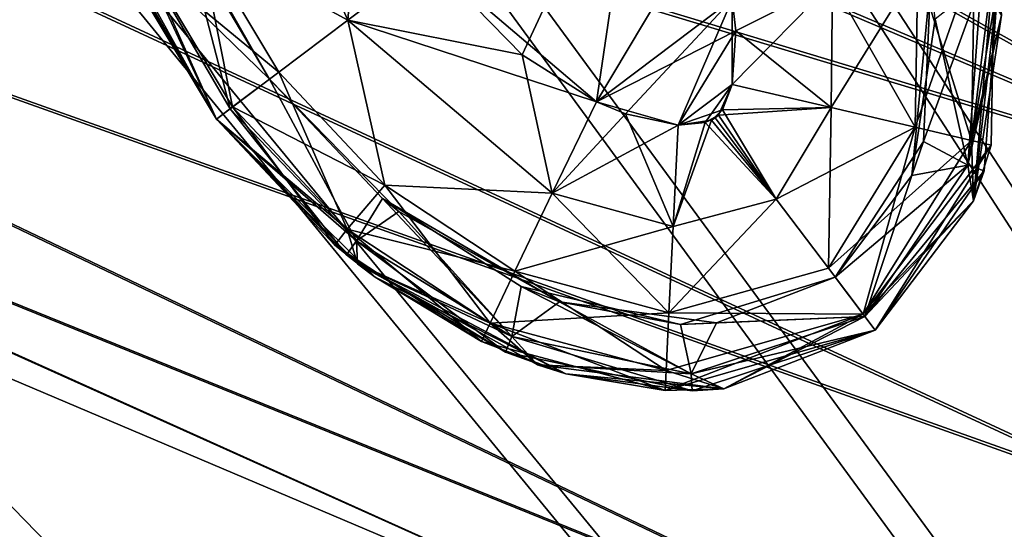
# Model space of a CAD drawing. Header units: metres. Extents: x -904 to 0, y -908 to 0.
# Tile 115 of 158: x -173 to -144, y -189 to -174. Entities that reach past the tile are written whole.
import ezdxf

# ---------------------------------------------------------------- set-up
doc = ezdxf.new("R2010")
doc.units = ezdxf.units.M

msp = doc.modelspace()

# ---------------------------------------------------------------- linework, layer by layer
at = {"layer": 'top0123410'}
for points in [[(-166.835373, -166.387131, 1329.233276), (-163.52626, -173.734375, 1329.233276), (-167.99678, -171.299301, 1330.970337)], [(-167.99678, -171.299301, 1986.284058), (-163.52626, -173.734375, 1988.021118), (-166.835373, -166.387131, 1988.021118)], [(-166.835373, -166.387131, 1329.233276), (-161.086868, -171.896133, 1328.627197), (-163.52626, -173.734375, 1329.233276)], [(-163.52626, -173.734375, 1988.021118), (-163.086197, -168.406357, 1988.627197), (-166.835373, -166.387131, 1988.021118)], [(-154.697815, -167.081573, 1328.627197), (-158.28334, -174.779877, 1328.627197), (-161.086868, -171.896133, 1328.627197)], [(-156.050629, -176.188248, 1328.627197), (-158.28334, -174.779877, 1328.627197), (-154.697815, -167.081573, 1328.627197)], [(-151.960068, -173.105743, 1328.627197), (-156.050629, -176.188248, 1328.627197), (-154.697815, -167.081573, 1328.627197)], [(-161.086868, -171.896133, 1988.627197), (-163.086197, -168.406357, 1988.627197), (-163.52626, -173.734375, 1988.021118)], [(-156.050629, -176.188248, 1988.627197), (-152.698486, -170.571335, 1988.627197), (-161.086868, -171.896133, 1988.627197)], [(-156.050629, -176.188248, 1988.627197), (-151.960068, -173.105743, 1988.627197), (-152.698486, -170.571335, 1988.627197)], [(-170.492355, -171.431107, 1980.627197), (-170.733002, -170.815445, 1958.627197), (-167.475922, -176.710693, 1958.627197)], [(-170.492355, -171.431107, 1380.627197), (-170.733002, -170.815445, 1358.627197), (-167.475922, -176.710693, 1358.627197)], [(-167.475922, -176.710693, 1958.627197), (-170.733002, -170.815445, 1958.627197), (-167.476273, -176.71022, 1936.627197)], [(-170.733002, -170.815445, 1958.627197), (-170.326553, -171.826111, 1936.627197), (-167.476273, -176.71022, 1936.627197)], [(-167.475922, -176.710693, 1358.627197), (-170.733002, -170.815445, 1358.627197), (-167.475922, -176.710693, 1336.627197)], [(-170.733002, -170.815445, 1358.627197), (-170.140579, -172.245636, 1336.627197), (-167.475922, -176.710693, 1336.627197)], [(-169.837509, -171.655563, 1383.455811), (-165.879196, -175.506485, 1385.918701), (-168.640778, -170.675064, 1385.918701)], [(-165.879044, -175.506699, 1931.335693), (-168.640778, -170.675064, 1385.918701), (-165.879196, -175.506485, 1385.918701)], [(-165.879044, -175.506699, 1931.335693), (-168.396561, -171.247604, 1931.335693), (-168.640778, -170.675064, 1385.918701)], [(-167.475922, -176.710693, 1980.627197), (-170.492355, -171.431107, 1980.627197), (-167.475922, -176.710693, 1958.627197)], [(-167.475922, -176.710693, 1380.627197), (-170.492355, -171.431107, 1380.627197), (-167.475922, -176.710693, 1358.627197)], [(-170.492355, -171.431107, 1980.627197), (-167.475922, -176.710693, 1980.627197), (-169.576584, -172.021561, 1983.681641)], [(-170.492355, -171.431107, 1380.627197), (-167.475922, -176.710693, 1380.627197), (-169.837509, -171.655563, 1383.455811)], [(-169.837509, -171.655563, 1933.798706), (-168.396561, -171.247604, 1931.335693), (-167.063614, -176.399231, 1933.798706)], [(-167.99678, -171.299301, 1330.970337), (-166.991898, -176.345947, 1333.572754), (-169.576584, -172.021561, 1333.572754)], [(-169.576584, -172.021561, 1983.681641), (-165.604614, -175.300537, 1986.284058), (-167.99678, -171.299301, 1986.284058)], [(-168.396561, -171.247604, 1931.335693), (-165.879044, -175.506699, 1931.335693), (-167.063614, -176.399231, 1933.798706)], [(-163.52626, -173.734375, 1329.233276), (-165.604614, -175.300537, 1330.970337), (-167.99678, -171.299301, 1330.970337)], [(-165.604614, -175.300537, 1330.970337), (-166.991898, -176.345947, 1333.572754), (-167.99678, -171.299301, 1330.970337)], [(-165.604614, -175.300537, 1986.284058), (-163.52626, -173.734375, 1988.021118), (-167.99678, -171.299301, 1986.284058)], [(-167.476273, -176.71022, 1936.627197), (-170.326553, -171.826111, 1936.627197), (-169.837509, -171.655563, 1933.798706)], [(-167.063614, -176.399231, 1933.798706), (-167.476273, -176.71022, 1936.627197), (-169.837509, -171.655563, 1933.798706)], [(-167.475922, -176.710693, 1380.627197), (-167.063614, -176.399231, 1383.455688), (-169.837509, -171.655563, 1383.455811)], [(-167.063614, -176.399231, 1383.455688), (-165.879196, -175.506485, 1385.918701), (-169.837509, -171.655563, 1383.455811)], [(-144.174728, -177.491928, 1336.627197), (-144.764359, -177.351959, 1333.572754), (-144.072144, -171.771164, 1336.627197)], [(-144.764359, -177.351959, 1333.572754), (-144.669983, -171.869537, 1333.572754), (-144.072144, -171.771164, 1336.627197)], [(-144.174728, -177.491928, 1336.627197), (-144.072144, -171.771164, 1336.627197), (-144.708801, -179.170822, 1358.627197)], [(-144.072144, -171.771164, 1336.627197), (-143.86525, -173.588089, 1358.627197), (-144.708801, -179.170822, 1358.627197)], [(-169.576584, -172.021561, 1333.572754), (-167.475922, -176.710693, 1336.627197), (-170.140579, -172.245636, 1336.627197)], [(-166.991898, -176.345947, 1333.572754), (-167.475922, -176.710693, 1336.627197), (-169.576584, -172.021561, 1333.572754)], [(-167.475922, -176.710693, 1980.627197), (-166.991898, -176.345947, 1983.681641), (-169.576584, -172.021561, 1983.681641)], [(-166.991898, -176.345947, 1983.681641), (-165.604614, -175.300537, 1986.284058), (-169.576584, -172.021561, 1983.681641)], [(-161.086868, -171.896133, 1328.627197), (-158.28334, -174.779877, 1328.627197), (-163.52626, -173.734375, 1329.233276)], [(-156.050629, -176.188248, 1988.627197), (-161.086868, -171.896133, 1988.627197), (-163.52626, -173.734375, 1988.021118)], [(-144.764359, -177.351959, 1333.572754), (-146.455826, -176.955902, 1330.970337), (-144.669983, -171.869537, 1333.572754)], [(-146.455826, -176.955902, 1330.970337), (-146.382996, -172.158173, 1330.970337), (-144.669983, -171.869537, 1333.572754)], [(-144.764359, -177.351959, 1983.681641), (-144.669983, -171.869537, 1983.681641), (-146.382996, -172.158173, 1986.284058)], [(-143.865234, -173.588623, 1980.627197), (-144.669983, -171.869537, 1983.681641), (-144.764359, -177.351959, 1983.681641)], [(-146.455826, -176.955902, 1330.970337), (-148.989883, -176.362579, 1329.233276), (-146.382996, -172.158173, 1330.970337)], [(-148.989883, -176.362579, 1329.233276), (-148.94931, -172.590576, 1329.233276), (-146.382996, -172.158173, 1330.970337)], [(-146.455826, -176.955902, 1986.284058), (-146.382996, -172.158173, 1986.284058), (-148.94931, -172.590576, 1988.021118)], [(-144.764359, -177.351959, 1983.681641), (-146.382996, -172.158173, 1986.284058), (-146.455826, -176.955902, 1986.284058)], [(-151.96373, -175.666458, 1328.627197), (-148.94931, -172.590576, 1329.233276), (-148.989883, -176.362579, 1329.233276)], [(-151.96373, -175.666458, 1328.627197), (-151.960068, -173.105743, 1328.627197), (-148.94931, -172.590576, 1329.233276)], [(-148.94931, -172.590576, 1988.021118), (-151.960068, -173.105743, 1988.627197), (-151.851929, -174.050522, 1988.627197)], [(-148.94931, -172.590576, 1988.021118), (-151.851929, -174.050522, 1988.627197), (-148.989883, -176.362579, 1988.021118)], [(-148.989883, -176.362579, 1988.021118), (-146.455826, -176.955902, 1986.284058), (-148.94931, -172.590576, 1988.021118)], [(-146.211304, -177.38739, 1931.335693), (-146.558319, -178.409821, 1385.918701), (-145.987274, -172.468872, 1931.335693)], [(-146.558319, -178.409821, 1385.918701), (-145.861847, -173.704849, 1385.918701), (-145.987274, -172.468872, 1931.335693)], [(-146.211304, -177.38739, 1931.335693), (-145.987274, -172.468872, 1931.335693), (-144.47197, -172.61087, 1933.798706)], [(-144.87471, -178.102661, 1933.798706), (-146.211304, -177.38739, 1931.335693), (-144.47197, -172.61087, 1933.798706)], [(-144.87471, -178.102661, 1383.455811), (-144.47197, -172.61087, 1383.455811), (-145.861847, -173.704849, 1385.918701)], [(-144.386215, -178.2715, 1936.627197), (-144.87471, -178.102661, 1933.798706), (-143.958344, -172.555099, 1936.627197)], [(-144.87471, -178.102661, 1933.798706), (-144.47197, -172.61087, 1933.798706), (-143.958344, -172.555099, 1936.627197)], [(-143.865234, -173.588623, 1380.627197), (-144.47197, -172.61087, 1383.455811), (-144.87471, -178.102661, 1383.455811)], [(-144.386215, -178.2715, 1936.627197), (-143.958344, -172.555099, 1936.627197), (-144.708801, -179.170822, 1958.627197)], [(-143.958344, -172.555099, 1936.627197), (-143.86525, -173.588089, 1958.627197), (-144.708801, -179.170822, 1958.627197)], [(-155.172256, -176.552597, 1328.627197), (-156.050629, -176.188248, 1328.627197), (-151.960068, -173.105743, 1328.627197)], [(-151.851929, -174.050522, 1988.627197), (-151.960068, -173.105743, 1988.627197), (-156.050629, -176.188248, 1988.627197)], [(-153.588104, -176.890518, 1328.627197), (-155.172256, -176.552597, 1328.627197), (-151.960068, -173.105743, 1328.627197)], [(-153.588104, -176.890518, 1328.627197), (-151.960068, -173.105743, 1328.627197), (-151.96373, -175.666458, 1328.627197)], [(-162.417709, -178.702881, 1330.970337), (-165.604614, -175.300537, 1330.970337), (-163.52626, -173.734375, 1329.233276)], [(-163.52626, -173.734375, 1988.021118), (-165.604614, -175.300537, 1986.284058), (-162.417709, -178.702881, 1986.284058)], [(-157.375687, -178.940384, 1329.233276), (-162.417709, -178.702881, 1330.970337), (-163.52626, -173.734375, 1329.233276)], [(-163.52626, -173.734375, 1329.233276), (-158.28334, -174.779877, 1328.627197), (-157.375687, -178.940384, 1329.233276)], [(-156.050629, -176.188248, 1988.627197), (-163.52626, -173.734375, 1988.021118), (-157.375687, -178.940384, 1988.021118)], [(-157.375687, -178.940384, 1988.021118), (-163.52626, -173.734375, 1988.021118), (-162.417709, -178.702881, 1986.284058)], [(-144.87471, -178.102661, 1383.455811), (-145.861847, -173.704849, 1385.918701), (-146.558319, -178.409821, 1385.918701)], [(-144.708664, -179.170746, 1380.627197), (-143.865234, -173.588623, 1380.627197), (-144.87471, -178.102661, 1383.455811)], [(-144.708664, -179.170746, 1980.627197), (-143.865234, -173.588623, 1980.627197), (-144.764359, -177.351959, 1983.681641)], [(-144.708801, -179.170822, 1958.627197), (-143.86525, -173.588089, 1958.627197), (-144.708664, -179.170746, 1980.627197)], [(-144.708801, -179.170822, 1358.627197), (-143.86525, -173.588089, 1358.627197), (-144.708664, -179.170746, 1380.627197)], [(-143.86525, -173.588089, 1958.627197), (-143.865234, -173.588623, 1980.627197), (-144.708664, -179.170746, 1980.627197)], [(-143.86525, -173.588089, 1358.627197), (-143.865234, -173.588623, 1380.627197), (-144.708664, -179.170746, 1380.627197)], [(-153.588104, -176.890518, 1988.627197), (-151.851929, -174.050522, 1988.627197), (-156.050629, -176.188248, 1988.627197)], [(-151.96373, -175.666458, 1988.627197), (-151.851929, -174.050522, 1988.627197), (-153.588104, -176.890518, 1988.627197)], [(-151.851929, -174.050522, 1988.627197), (-151.96373, -175.666458, 1988.627197), (-148.989883, -176.362579, 1988.021118)], [(-158.28334, -174.779877, 1328.627197), (-156.050629, -176.188248, 1328.627197), (-157.375687, -178.940384, 1329.233276)], [(-166.991898, -176.345947, 1333.572754), (-165.604614, -175.300537, 1330.970337), (-163.547424, -180.022415, 1333.572754)], [(-162.417709, -178.702881, 1986.284058), (-165.604614, -175.300537, 1986.284058), (-166.991898, -176.345947, 1983.681641)], [(-163.547424, -180.022415, 1333.572754), (-165.604614, -175.300537, 1330.970337), (-162.417709, -178.702881, 1330.970337)], [(-165.879196, -175.506485, 1385.918701), (-167.063614, -176.399231, 1383.455688), (-163.268433, -180.373352, 1383.455811)], [(-167.063614, -176.399231, 1933.798706), (-165.879044, -175.506699, 1931.335693), (-163.268433, -180.373352, 1933.798706)], [(-161.996445, -179.492966, 1385.918701), (-165.879044, -175.506699, 1931.335693), (-165.879196, -175.506485, 1385.918701)], [(-161.996445, -179.492966, 1385.918701), (-165.879196, -175.506485, 1385.918701), (-163.268433, -180.373352, 1383.455811)], [(-165.879044, -175.506699, 1931.335693), (-162.479019, -179.100754, 1931.335693), (-163.268433, -180.373352, 1933.798706)], [(-162.479019, -179.100754, 1931.335693), (-165.879044, -175.506699, 1931.335693), (-161.996445, -179.492966, 1385.918701)], [(-152.25946, -176.429581, 1328.627197), (-153.588104, -176.890518, 1328.627197), (-151.96373, -175.666458, 1328.627197)], [(-152.77301, -176.816574, 1988.627197), (-151.96373, -175.666458, 1988.627197), (-153.588104, -176.890518, 1988.627197)], [(-152.379456, -176.588516, 1988.627197), (-151.96373, -175.666458, 1988.627197), (-152.77301, -176.816574, 1988.627197)], [(-148.989883, -176.362579, 1988.021118), (-151.96373, -175.666458, 1988.627197), (-152.379456, -176.588516, 1988.627197)], [(-152.25946, -176.429581, 1328.627197), (-151.96373, -175.666458, 1328.627197), (-148.989883, -176.362579, 1329.233276)], [(-157.375687, -178.940384, 1329.233276), (-156.050629, -176.188248, 1328.627197), (-155.172256, -176.552597, 1328.627197)], [(-153.588104, -176.890518, 1988.627197), (-156.050629, -176.188248, 1988.627197), (-157.375687, -178.940384, 1988.021118)], [(-163.5672, -180.796432, 1936.627197), (-167.476273, -176.71022, 1936.627197), (-167.063614, -176.399231, 1933.798706)], [(-163.918274, -180.502808, 1336.627197), (-167.475922, -176.710693, 1336.627197), (-166.991898, -176.345947, 1333.572754)], [(-163.547424, -180.022415, 1983.681641), (-166.991898, -176.345947, 1983.681641), (-167.475922, -176.710693, 1980.627197)], [(-163.268433, -180.373352, 1383.455811), (-167.063614, -176.399231, 1383.455688), (-167.475922, -176.710693, 1380.627197)], [(-163.268433, -180.373352, 1933.798706), (-163.5672, -180.796432, 1936.627197), (-167.063614, -176.399231, 1933.798706)], [(-163.547424, -180.022415, 1333.572754), (-163.918274, -180.502808, 1336.627197), (-166.991898, -176.345947, 1333.572754)], [(-162.417709, -178.702881, 1986.284058), (-166.991898, -176.345947, 1983.681641), (-163.547424, -180.022415, 1983.681641)], [(-152.587158, -176.745026, 1328.627197), (-153.588104, -176.890518, 1328.627197), (-152.25946, -176.429581, 1328.627197)], [(-152.475967, -176.676529, 1328.627197), (-152.587158, -176.745026, 1328.627197), (-152.25946, -176.429581, 1328.627197)], [(-152.475967, -176.676529, 1328.627197), (-152.25946, -176.429581, 1328.627197), (-150.637573, -179.116119, 1329.233398)], [(-150.637573, -179.116119, 1988.020996), (-148.989883, -176.362579, 1988.021118), (-152.379456, -176.588516, 1988.627197)], [(-152.25946, -176.429581, 1328.627197), (-148.989883, -176.362579, 1329.233276), (-150.637573, -179.116119, 1329.233398)], [(-150.637573, -179.116119, 1329.233398), (-148.989883, -176.362579, 1329.233276), (-146.455826, -176.955902, 1330.970337)], [(-150.637573, -179.116119, 1988.020996), (-149.071548, -181.194275, 1986.284058), (-148.989883, -176.362579, 1988.021118)], [(-149.071548, -181.194275, 1986.284058), (-146.455826, -176.955902, 1986.284058), (-148.989883, -176.362579, 1988.021118)], [(-167.475922, -176.710693, 1958.627197), (-167.476273, -176.71022, 1936.627197), (-163.5672, -180.796432, 1936.627197)], [(-163.232254, -181.065475, 1980.627197), (-167.475922, -176.710693, 1980.627197), (-162.706772, -181.466476, 1958.627197)], [(-167.475922, -176.710693, 1980.627197), (-167.475922, -176.710693, 1958.627197), (-162.706772, -181.466476, 1958.627197)], [(-163.232254, -181.065475, 1380.627197), (-167.475922, -176.710693, 1380.627197), (-162.706772, -181.466476, 1358.627197)], [(-167.475922, -176.710693, 1380.627197), (-167.475922, -176.710693, 1358.627197), (-162.706772, -181.466476, 1358.627197)], [(-163.232254, -181.065475, 1980.627197), (-163.547424, -180.022415, 1983.681641), (-167.475922, -176.710693, 1980.627197)], [(-162.706772, -181.466476, 1958.627197), (-167.475922, -176.710693, 1958.627197), (-163.5672, -180.796432, 1936.627197)], [(-162.706772, -181.466476, 1358.627197), (-167.475922, -176.710693, 1358.627197), (-163.918274, -180.502808, 1336.627197)], [(-167.475922, -176.710693, 1358.627197), (-167.475922, -176.710693, 1336.627197), (-163.918274, -180.502808, 1336.627197)], [(-163.232254, -181.065475, 1380.627197), (-163.268433, -180.373352, 1383.455811), (-167.475922, -176.710693, 1380.627197)], [(-157.375687, -178.940384, 1329.233276), (-155.172256, -176.552597, 1328.627197), (-153.738602, -179.941055, 1329.233276)], [(-155.172256, -176.552597, 1328.627197), (-153.588104, -176.890518, 1328.627197), (-153.738602, -179.941055, 1329.233276)], [(-153.738602, -179.941055, 1329.233276), (-153.588104, -176.890518, 1328.627197), (-152.587158, -176.745026, 1328.627197)], [(-150.637573, -179.116119, 1329.233398), (-153.738602, -179.941055, 1329.233276), (-152.587158, -176.745026, 1328.627197)], [(-152.77301, -176.816574, 1988.627197), (-153.738602, -179.941055, 1988.021118), (-150.637573, -179.116119, 1988.020996)], [(-152.77301, -176.816574, 1988.627197), (-153.588104, -176.890518, 1988.627197), (-153.738602, -179.941055, 1988.021118)], [(-152.475967, -176.676529, 1988.627197), (-152.379456, -176.588516, 1988.627197), (-152.77301, -176.816574, 1988.627197)], [(-152.475967, -176.676529, 1988.627197), (-152.77301, -176.816574, 1988.627197), (-150.637573, -179.116119, 1988.020996)], [(-152.475967, -176.676529, 1328.627197), (-150.637573, -179.116119, 1329.233398), (-152.587158, -176.745026, 1328.627197)], [(-152.475967, -176.676529, 1988.627197), (-150.637573, -179.116119, 1988.020996), (-152.379456, -176.588516, 1988.627197)], [(-153.588104, -176.890518, 1988.627197), (-157.375687, -178.940384, 1988.021118), (-153.738602, -179.941055, 1988.021118)], [(-149.071548, -181.194275, 1330.970337), (-150.637573, -179.116119, 1329.233398), (-146.455826, -176.955902, 1330.970337)], [(-149.071548, -181.194275, 1330.970337), (-146.455826, -176.955902, 1330.970337), (-144.764359, -177.351959, 1333.572754)], [(-149.071548, -181.194275, 1986.284058), (-148.026199, -182.581482, 1983.681885), (-146.455826, -176.955902, 1986.284058)], [(-148.026199, -182.581482, 1983.681885), (-144.764359, -177.351959, 1983.681641), (-146.455826, -176.955902, 1986.284058)], [(-148.026199, -182.581482, 1333.57251), (-149.071548, -181.194275, 1330.970337), (-144.764359, -177.351959, 1333.572754)], [(-148.865036, -181.468323, 1931.335693), (-146.211304, -177.38739, 1931.335693), (-144.87471, -178.102661, 1933.798706)], [(-146.558319, -178.409821, 1385.918701), (-146.211304, -177.38739, 1931.335693), (-148.865036, -181.468323, 1931.335693)], [(-148.026199, -182.581482, 1333.57251), (-144.764359, -177.351959, 1333.572754), (-144.174728, -177.491928, 1336.627197)], [(-144.708664, -179.170746, 1980.627197), (-144.764359, -177.351959, 1983.681641), (-148.026199, -182.581482, 1983.681885)], [(-147.661392, -183.065582, 1336.627197), (-148.026199, -182.581482, 1333.57251), (-144.174728, -177.491928, 1336.627197)], [(-147.661392, -183.065582, 1336.627197), (-144.174728, -177.491928, 1336.627197), (-147.661392, -183.065582, 1358.627197)], [(-144.174728, -177.491928, 1336.627197), (-144.708801, -179.170822, 1358.627197), (-147.661392, -183.065582, 1358.627197)], [(-147.972366, -182.652908, 1933.798706), (-148.865036, -181.468323, 1931.335693), (-144.87471, -178.102661, 1933.798706)], [(-147.972366, -182.652908, 1933.798706), (-144.87471, -178.102661, 1933.798706), (-144.386215, -178.2715, 1936.627197)], [(-144.708664, -179.170746, 1380.627197), (-144.87471, -178.102661, 1383.455811), (-147.972366, -182.652908, 1383.455688)], [(-147.972366, -182.652908, 1383.455688), (-144.87471, -178.102661, 1383.455811), (-146.558319, -178.409821, 1385.918701)], [(-147.661392, -183.065582, 1936.627197), (-147.972366, -182.652908, 1933.798706), (-144.386215, -178.2715, 1936.627197)], [(-147.661392, -183.065582, 1936.627197), (-144.386215, -178.2715, 1936.627197), (-147.661392, -183.065582, 1958.627197)], [(-144.386215, -178.2715, 1936.627197), (-144.708801, -179.170822, 1958.627197), (-147.661392, -183.065582, 1958.627197)], [(-148.865036, -181.468323, 1385.918701), (-146.558319, -178.409821, 1385.918701), (-148.865036, -181.468323, 1931.335693)], [(-146.558319, -178.409821, 1385.918701), (-148.865036, -181.468323, 1385.918701), (-147.972366, -182.652908, 1383.455688)], [(-159.248276, -182.855225, 1333.572754), (-163.547424, -180.022415, 1333.572754), (-162.417709, -178.702881, 1330.970337)], [(-158.498688, -181.288116, 1986.284058), (-162.417709, -178.702881, 1986.284058), (-163.547424, -180.022415, 1983.681641)], [(-158.498688, -181.288116, 1330.970337), (-162.417709, -178.702881, 1330.970337), (-157.375687, -178.940384, 1329.233276)], [(-159.248276, -182.855225, 1333.572754), (-162.417709, -178.702881, 1330.970337), (-158.498688, -181.288116, 1330.970337)], [(-157.375687, -178.940384, 1988.021118), (-162.417709, -178.702881, 1986.284058), (-158.498688, -181.288116, 1986.284058)], [(-163.268433, -180.373352, 1933.798706), (-162.479019, -179.100754, 1931.335693), (-158.59024, -183.249893, 1933.798706)], [(-162.479019, -179.100754, 1931.335693), (-158.309097, -181.754166, 1931.335693), (-158.59024, -183.249893, 1933.798706)], [(-157.155609, -182.215363, 1385.918701), (-158.309097, -181.754166, 1931.335693), (-162.479019, -179.100754, 1931.335693)], [(-157.155609, -182.215363, 1385.918701), (-162.479019, -179.100754, 1931.335693), (-161.996445, -179.492966, 1385.918701)], [(-153.866714, -182.540482, 1330.970337), (-158.498688, -181.288116, 1330.970337), (-157.375687, -178.940384, 1329.233276)], [(-153.738602, -179.941055, 1988.021118), (-157.375687, -178.940384, 1988.021118), (-158.498688, -181.288116, 1986.284058)], [(-157.375687, -178.940384, 1329.233276), (-153.738602, -179.941055, 1329.233276), (-153.866714, -182.540482, 1330.970337)], [(-153.738602, -179.941055, 1329.233276), (-150.637573, -179.116119, 1329.233398), (-153.866714, -182.540482, 1330.970337)], [(-150.637573, -179.116119, 1329.233398), (-149.071548, -181.194275, 1330.970337), (-153.866714, -182.540482, 1330.970337)], [(-153.866714, -182.540482, 1986.284058), (-149.071548, -181.194275, 1986.284058), (-150.637573, -179.116119, 1988.020996)], [(-150.637573, -179.116119, 1988.020996), (-153.738602, -179.941055, 1988.021118), (-153.866714, -182.540482, 1986.284058)], [(-147.661392, -183.065582, 1980.627197), (-144.708664, -179.170746, 1980.627197), (-148.026199, -182.581482, 1983.681885)], [(-147.661392, -183.065582, 1380.627197), (-144.708664, -179.170746, 1380.627197), (-147.972366, -182.652908, 1383.455688)], [(-144.708801, -179.170822, 1958.627197), (-144.708664, -179.170746, 1980.627197), (-147.661392, -183.065582, 1980.627197)], [(-144.708801, -179.170822, 1358.627197), (-144.708664, -179.170746, 1380.627197), (-147.661392, -183.065582, 1380.627197)], [(-147.661392, -183.065582, 1958.627197), (-144.708801, -179.170822, 1958.627197), (-147.661392, -183.065582, 1980.627197)], [(-147.661392, -183.065582, 1358.627197), (-144.708801, -179.170822, 1358.627197), (-147.661392, -183.065582, 1380.627197)], [(-161.996445, -179.492966, 1385.918701), (-163.268433, -180.373352, 1383.455811), (-158.59024, -183.249893, 1383.455811)], [(-157.155609, -182.215363, 1385.918701), (-161.996445, -179.492966, 1385.918701), (-158.59024, -183.249893, 1383.455811)], [(-159.507614, -183.402786, 1336.627197), (-163.918274, -180.502808, 1336.627197), (-163.547424, -180.022415, 1333.572754)], [(-159.248276, -182.855225, 1333.572754), (-159.507614, -183.402786, 1336.627197), (-163.547424, -180.022415, 1333.572754)], [(-159.248276, -182.855225, 1983.681641), (-163.547424, -180.022415, 1983.681641), (-163.232254, -181.065475, 1980.627197)], [(-158.498688, -181.288116, 1986.284058), (-163.547424, -180.022415, 1983.681641), (-159.248276, -182.855225, 1983.681641)], [(-153.738602, -179.941055, 1988.021118), (-158.498688, -181.288116, 1986.284058), (-153.866714, -182.540482, 1986.284058)], [(-158.785416, -183.728256, 1936.627197), (-163.5672, -180.796432, 1936.627197), (-163.268433, -180.373352, 1933.798706)], [(-158.59024, -183.249893, 1933.798706), (-158.785416, -183.728256, 1936.627197), (-163.268433, -180.373352, 1933.798706)], [(-158.59024, -183.249893, 1383.455811), (-163.268433, -180.373352, 1383.455811), (-163.232254, -181.065475, 1380.627197)], [(-162.706772, -181.466476, 1358.627197), (-163.918274, -180.502808, 1336.627197), (-159.507614, -183.402786, 1336.627197)], [(-162.706772, -181.466476, 1958.627197), (-163.5672, -180.796432, 1936.627197), (-158.785416, -183.728256, 1936.627197)], [(-157.817596, -184.102615, 1980.627197), (-163.232254, -181.065475, 1980.627197), (-156.971069, -184.372406, 1958.627197)], [(-163.232254, -181.065475, 1980.627197), (-162.706772, -181.466476, 1958.627197), (-156.971069, -184.372406, 1958.627197)], [(-157.817596, -184.102615, 1380.627197), (-163.232254, -181.065475, 1380.627197), (-156.971069, -184.372406, 1358.627197)], [(-163.232254, -181.065475, 1380.627197), (-162.706772, -181.466476, 1358.627197), (-156.971069, -184.372406, 1358.627197)], [(-157.817596, -184.102615, 1980.627197), (-159.248276, -182.855225, 1983.681641), (-163.232254, -181.065475, 1980.627197)], [(-157.817596, -184.102615, 1380.627197), (-158.59024, -183.249893, 1383.455811), (-163.232254, -181.065475, 1380.627197)], [(-153.866714, -182.540482, 1330.970337), (-149.071548, -181.194275, 1330.970337), (-148.026199, -182.581482, 1333.57251)], [(-148.026199, -182.581482, 1983.681885), (-149.071548, -181.194275, 1986.284058), (-153.866714, -182.540482, 1986.284058)], [(-156.971069, -184.372406, 1958.627197), (-162.706772, -181.466476, 1958.627197), (-158.785416, -183.728256, 1936.627197)], [(-156.971069, -184.372406, 1358.627197), (-162.706772, -181.466476, 1358.627197), (-159.507614, -183.402786, 1336.627197)], [(-153.952209, -184.275589, 1333.572754), (-159.248276, -182.855225, 1333.572754), (-158.498688, -181.288116, 1330.970337)], [(-153.866714, -182.540482, 1986.284058), (-158.498688, -181.288116, 1986.284058), (-159.248276, -182.855225, 1983.681641)], [(-153.952209, -184.275589, 1333.572754), (-158.498688, -181.288116, 1330.970337), (-153.866714, -182.540482, 1330.970337)], [(-153.519333, -182.89444, 1931.335693), (-148.865036, -181.468323, 1931.335693), (-147.972366, -182.652908, 1933.798706)], [(-148.865036, -181.468323, 1931.335693), (-153.519333, -182.89444, 1931.335693), (-152.440735, -182.842697, 1385.918701)], [(-148.865036, -181.468323, 1385.918701), (-148.865036, -181.468323, 1931.335693), (-152.440735, -182.842697, 1385.918701)], [(-148.865036, -181.468323, 1385.918701), (-152.440735, -182.842697, 1385.918701), (-147.972366, -182.652908, 1383.455688)], [(-158.59024, -183.249893, 1933.798706), (-158.309097, -181.754166, 1931.335693), (-153.200165, -184.376419, 1933.798706)], [(-158.309097, -181.754166, 1931.335693), (-153.519333, -182.89444, 1931.335693), (-153.200165, -184.376419, 1933.798706)], [(-153.519333, -182.89444, 1931.335693), (-158.309097, -181.754166, 1931.335693), (-157.155609, -182.215363, 1385.918701)], [(-157.155609, -182.215363, 1385.918701), (-158.59024, -183.249893, 1383.455811), (-153.200165, -184.376419, 1383.455811)], [(-152.440735, -182.842697, 1385.918701), (-153.519333, -182.89444, 1931.335693), (-157.155609, -182.215363, 1385.918701)], [(-152.440735, -182.842697, 1385.918701), (-157.155609, -182.215363, 1385.918701), (-153.200165, -184.376419, 1383.455811)], [(-159.248276, -182.855225, 1983.681641), (-153.952209, -184.275589, 1983.681641), (-153.866714, -182.540482, 1986.284058)], [(-147.661392, -183.065582, 1336.627197), (-153.980164, -184.880951, 1336.627197), (-148.026199, -182.581482, 1333.57251)], [(-153.980164, -184.880951, 1336.627197), (-153.952209, -184.275589, 1333.572754), (-148.026199, -182.581482, 1333.57251)], [(-148.026199, -182.581482, 1333.57251), (-153.952209, -184.275589, 1333.572754), (-153.866714, -182.540482, 1330.970337)], [(-153.952209, -184.275589, 1983.681641), (-148.026199, -182.581482, 1983.681885), (-153.866714, -182.540482, 1986.284058)], [(-148.026199, -182.581482, 1983.681885), (-153.952209, -184.275589, 1983.681641), (-152.219223, -184.830429, 1980.627197)], [(-153.200165, -184.376419, 1933.798706), (-153.519333, -182.89444, 1931.335693), (-147.972366, -182.652908, 1933.798706)], [(-147.972366, -182.652908, 1933.798706), (-147.661392, -183.065582, 1936.627197), (-153.200165, -184.376419, 1933.798706)], [(-147.972366, -182.652908, 1383.455688), (-153.200165, -184.376419, 1383.455811), (-152.219223, -184.830429, 1380.627197)], [(-152.440735, -182.842697, 1385.918701), (-153.200165, -184.376419, 1383.455811), (-147.972366, -182.652908, 1383.455688)], [(-147.661392, -183.065582, 1980.627197), (-148.026199, -182.581482, 1983.681885), (-152.219223, -184.830429, 1980.627197)], [(-147.661392, -183.065582, 1380.627197), (-147.972366, -182.652908, 1383.455688), (-152.219223, -184.830429, 1380.627197)], [(-153.980164, -184.880951, 1336.627197), (-159.507614, -183.402786, 1336.627197), (-159.248276, -182.855225, 1333.572754)], [(-153.952209, -184.275589, 1333.572754), (-153.980164, -184.880951, 1336.627197), (-159.248276, -182.855225, 1333.572754)], [(-153.952209, -184.275589, 1983.681641), (-159.248276, -182.855225, 1983.681641), (-157.817596, -184.102615, 1980.627197)], [(-153.172516, -184.892532, 1936.627197), (-158.785416, -183.728256, 1936.627197), (-158.59024, -183.249893, 1933.798706)], [(-153.200165, -184.376419, 1933.798706), (-153.172516, -184.892532, 1936.627197), (-158.59024, -183.249893, 1933.798706)], [(-153.200165, -184.376419, 1383.455811), (-158.59024, -183.249893, 1383.455811), (-157.817596, -184.102615, 1380.627197)], [(-152.219376, -184.830231, 1358.627197), (-153.980164, -184.880951, 1336.627197), (-147.661392, -183.065582, 1336.627197)], [(-147.661392, -183.065582, 1936.627197), (-153.172516, -184.892532, 1936.627197), (-153.200165, -184.376419, 1933.798706)], [(-152.219376, -184.830231, 1958.627197), (-153.172516, -184.892532, 1936.627197), (-147.661392, -183.065582, 1936.627197)], [(-152.219223, -184.830429, 1980.627197), (-152.219376, -184.830231, 1958.627197), (-147.661392, -183.065582, 1958.627197)], [(-152.219223, -184.830429, 1380.627197), (-152.219376, -184.830231, 1358.627197), (-147.661392, -183.065582, 1358.627197)], [(-147.661392, -183.065582, 1958.627197), (-152.219376, -184.830231, 1958.627197), (-147.661392, -183.065582, 1936.627197)], [(-147.661392, -183.065582, 1358.627197), (-152.219376, -184.830231, 1358.627197), (-147.661392, -183.065582, 1336.627197)], [(-147.661392, -183.065582, 1980.627197), (-152.219223, -184.830429, 1980.627197), (-147.661392, -183.065582, 1958.627197)], [(-147.661392, -183.065582, 1380.627197), (-152.219223, -184.830429, 1380.627197), (-147.661392, -183.065582, 1358.627197)], [(-156.971069, -184.372406, 1358.627197), (-159.507614, -183.402786, 1336.627197), (-153.980164, -184.880951, 1336.627197)], [(-156.971069, -184.372406, 1958.627197), (-158.785416, -183.728256, 1936.627197), (-153.172516, -184.892532, 1936.627197)], [(-152.219223, -184.830429, 1980.627197), (-157.817596, -184.102615, 1980.627197), (-152.219376, -184.830231, 1958.627197)], [(-157.817596, -184.102615, 1980.627197), (-156.971069, -184.372406, 1958.627197), (-152.219376, -184.830231, 1958.627197)], [(-152.219223, -184.830429, 1380.627197), (-157.817596, -184.102615, 1380.627197), (-152.219376, -184.830231, 1358.627197)], [(-157.817596, -184.102615, 1380.627197), (-156.971069, -184.372406, 1358.627197), (-152.219376, -184.830231, 1358.627197)], [(-152.219223, -184.830429, 1980.627197), (-153.952209, -184.275589, 1983.681641), (-157.817596, -184.102615, 1980.627197)], [(-152.219223, -184.830429, 1380.627197), (-153.200165, -184.376419, 1383.455811), (-157.817596, -184.102615, 1380.627197)], [(-152.219376, -184.830231, 1958.627197), (-156.971069, -184.372406, 1958.627197), (-153.172516, -184.892532, 1936.627197)], [(-152.219376, -184.830231, 1358.627197), (-156.971069, -184.372406, 1358.627197), (-153.980164, -184.880951, 1336.627197)]]:
    msp.add_3dface(points, dxfattribs=at)
at = {"layer": 'top0123418'}
for points in [[(-196.80455, -144.705307, 1817.122925), (-199.796432, -151.75386, 1818.627075), (-134.898331, -179.300964, 1818.627197)], [(-196.770035, -144.623993, 1780.167969), (-134.860992, -179.212982, 1778.627319), (-199.759079, -151.665878, 1778.627319)], [(-196.80455, -144.705307, 1817.122925), (-134.898331, -179.300964, 1818.627197), (-130.988586, -170.090027, 1815.971558)], [(-130.956253, -170.01384, 1781.330688), (-134.860992, -179.212982, 1778.627319), (-196.770035, -144.623993, 1780.167969)], [(-199.796432, -151.75386, 1818.627075), (-202.785461, -158.795715, 1817.086426), (-134.898331, -179.300964, 1818.627197)], [(-134.860992, -179.212982, 1778.627319), (-202.750961, -158.714447, 1780.13147), (-199.759079, -151.665878, 1778.627319)], [(-138.770721, -188.423935, 1781.282837), (-205.290207, -164.696625, 1784.451416), (-202.750961, -158.714447, 1780.13147)], [(-134.860992, -179.212982, 1778.627319), (-138.770721, -188.423935, 1781.282837), (-202.750961, -158.714447, 1780.13147)], [(-202.785461, -158.795715, 1817.086426), (-205.316605, -164.758835, 1812.735474), (-138.80307, -188.500122, 1815.923828)], [(-134.898331, -179.300964, 1818.627197), (-202.785461, -158.795715, 1817.086426), (-138.80307, -188.500122, 1815.923828)], [(-205.316605, -164.758835, 1812.735474), (-207.004517, -168.735352, 1806.236694), (-141.65654, -195.22258, 1808.585815)], [(-141.637863, -195.178589, 1788.585815), (-206.990234, -168.701691, 1790.929443), (-205.290207, -164.696625, 1784.451416)], [(-138.80307, -188.500122, 1815.923828), (-205.316605, -164.758835, 1812.735474), (-141.65654, -195.22258, 1808.585815)], [(-138.770721, -188.423935, 1781.282837), (-141.637863, -195.178589, 1788.585815), (-205.290207, -164.696625, 1784.451416)], [(-142.694138, -197.667068, 1798.579468), (-207.592239, -170.119965, 1798.579468), (-206.990234, -168.701691, 1790.929443)], [(-207.004517, -168.735352, 1806.236694), (-207.592239, -170.119965, 1798.579468), (-142.694138, -197.667068, 1798.579468)], [(-141.65654, -195.22258, 1808.585815), (-207.004517, -168.735352, 1806.236694), (-142.694138, -197.667068, 1798.579468)], [(-141.637863, -195.178589, 1788.585815), (-142.694138, -197.667068, 1798.579468), (-206.990234, -168.701691, 1790.929443)]]:
    msp.add_3dface(points, dxfattribs=at)
at = {"layer": 'top0123458'}
for points in [[(-264.332214, -57.531643, 123.974747), (-243.170029, -56.729248, 123.995758), (-63.008152, -302.295593, 117.565376)], [(-63.008152, -302.295593, 117.565376), (-243.170029, -56.729248, 123.995758), (-222.050903, -58.298695, 123.954659)], [(-297.830109, -60.486073, 123.897385), (-264.332214, -57.531643, 123.974747), (-63.008152, -302.295593, 117.565376)], [(-222.050903, -58.298695, 123.954659), (-201.240021, -62.22023, 123.851974), (-63.008152, -302.295593, 117.565376)], [(-242.161148, -59.379642, 126.927383), (-262.718689, -60.035652, 126.910202), (-65.273636, -301.103363, 120.597626)], [(-65.273636, -301.103363, 120.597626), (-220.430817, -61.147972, 126.881081), (-242.161148, -59.379642, 126.927383)], [(-262.718689, -60.035652, 126.910202), (-297.25531, -62.855896, 126.836357), (-65.273636, -301.103363, 120.597626)], [(-63.008152, -302.295593, 117.565376), (-331.364288, -63.040817, 123.830482), (-297.830109, -60.486073, 123.897385)], [(-197.33876, -65.891708, 126.756859), (-220.430817, -61.147972, 126.881081), (-65.273636, -301.103363, 120.597626)], [(-201.240021, -62.22023, 123.851974), (-180.998627, -68.444519, 123.68898), (-63.008152, -302.295593, 117.565376)], [(-398.51358, -66.948952, 123.728142), (-331.364288, -63.040817, 123.830482), (-63.008152, -302.295593, 117.565376)], [(-65.273636, -301.103363, 120.597626), (-297.25531, -62.855896, 126.836357), (-330.992889, -65.251411, 126.773628)], [(-399.405853, -68.984154, 126.67588), (-65.273636, -301.103363, 120.597626), (-330.992889, -65.251411, 126.773628)], [(-181.315353, -71.041077, 126.622017), (-197.33876, -65.891708, 126.756859), (-65.273636, -301.103363, 120.597626)], [(-465.701691, -69.252586, 123.667824), (-398.51358, -66.948952, 123.728142), (-69.298546, -367.238312, 115.864792)], [(-398.51358, -66.948952, 123.728142), (-66.409767, -334.739563, 116.715805), (-69.298546, -367.238312, 115.864792)], [(-66.409767, -334.739563, 116.715805), (-398.51358, -66.948952, 123.728142), (-63.008152, -302.295593, 117.565376)], [(-63.008152, -302.295593, 117.565376), (-180.998627, -68.444519, 123.68898), (-161.580826, -76.893288, 123.467743)], [(-71.331543, -367.102356, 118.869377), (-399.405853, -68.984154, 126.67588), (-466.087311, -71.13604, 126.61953)], [(-71.331543, -367.102356, 118.869377), (-68.556175, -334.272247, 119.729065), (-399.405853, -68.984154, 126.67588)], [(-68.556175, -334.272247, 119.729065), (-65.273636, -301.103363, 120.597626), (-399.405853, -68.984154, 126.67588)], [(-452.00235, -701.143799, 107.12117), (-465.701691, -69.252586, 123.667824), (-71.672775, -399.771973, 115.012871)], [(-465.701691, -69.252586, 123.667824), (-69.298546, -367.238312, 115.864792), (-71.672775, -399.771973, 115.012871)], [(-65.273636, -301.103363, 120.597626), (-172.890396, -74.410843, 126.533775), (-181.315353, -71.041077, 126.622017)], [(-73.597755, -399.508667, 118.02079), (-466.087311, -71.13604, 126.61953), (-452.00235, -703.006531, 110.073418)], [(-73.597755, -399.508667, 118.02079), (-71.331543, -367.102356, 118.869377), (-466.087311, -71.13604, 126.61953)], [(-163.42691, -78.783989, 126.419266), (-172.890396, -74.410843, 126.533775), (-65.273636, -301.103363, 120.597626)], [(-161.580826, -76.893288, 123.467743), (-143.23024, -87.460297, 123.19104), (-63.008152, -302.295593, 117.565376)], [(-153.414871, -84.142876, 126.278938), (-163.42691, -78.783989, 126.419266), (-65.273636, -301.103363, 120.597626)], [(-65.273636, -301.103363, 120.597626), (-144.814117, -89.405731, 126.141121), (-153.414871, -84.142876, 126.278938)], [(-136.090378, -95.435875, 125.983215), (-144.814117, -89.405731, 126.141121), (-65.273636, -301.103363, 120.597626)]]:
    msp.add_3dface(points, dxfattribs=at)

doc.saveas('drawing.dxf')
